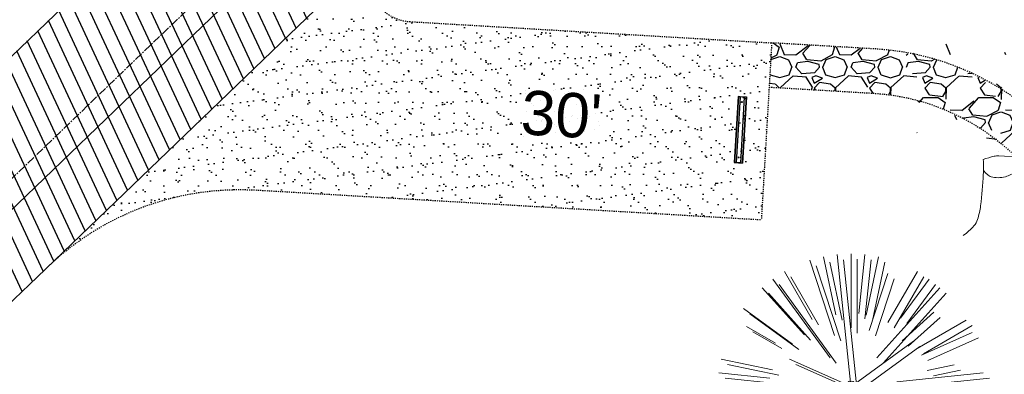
# Model space of a CAD drawing. Header units: feet. Extents: x 1134296 to 1140710, y 647902 to 649877.
# Tile 50 of 66: x 1134716 to 1134805, y 649142 to 649174. Entities that reach past the tile are written whole.
import ezdxf
from ezdxf.lldxf.tags import DXFTag

# ---------------------------------------------------------------- set-up
doc = ezdxf.new("R2010")
doc.units = ezdxf.units.FT
doc.header["$MEASUREMENT"] = 0
doc.linetypes.add('CENTER2', pattern=[1.125, 0.75, -0.125, 0.125, -0.125])
doc.linetypes.add('RAD', pattern=[0.13, 0.08, -0.05])
for name, color, linetype in [('C-CAMPSITE-PADS', 6, 'Continuous'), ('C-PRKG-ASPH', 5, 'Continuous'), ('C-PRKG-GRVL', 8, 'Continuous'), ('C-PRKG-WHEL-STOP', 5, 'Continuous'), ('C-ROAD-ASPHALT', 1, 'Continuous'), ('C-ROAD-CNTR', 1, 'CENTER2'), ('C-ROAD-GRVL', 1, 'RAD'), ('C-SWLK-GRVL', 5, 'RAD'), ('C-SWLK-GRVL-PATT', 8, 'Continuous'), ('C-UTIL-WATER-MEP', 7, 'WATER (.5x)'), ('G-TEXT-ST02', 2, 'Continuous'), ('G-XREF', 7, 'Continuous')]:
    doc.layers.add(name, color=color, linetype=linetype)
doc.layers.add('V-SITE-VEGE', color=8, linetype='Continuous', lineweight=18)
doc.styles.add('Arial', font='arial.ttf', dxfattribs={"height": 180})
doc.styles.get("Standard").update_dxf_attribs({"font": 'arial.ttf'})
tags = doc.linetypes.add('WATER (.5x)', pattern='A,0.75,-0.2,["W",Standard,S=0.08,R=0,X=-0.1,Y=-0.04],-0.05', length=1).pattern_tags.tags
tags[6] = DXFTag(74, 10)
pattern_1 = [(37.50000000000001, (0, 0), (-0.06299335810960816, 1.926823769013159), [0, -1.52, 0, -1.7, 0, -1.625]), (7.499999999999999, (0, 0), (1.769776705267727, 2.82214606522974), [0, -0.82, 0, -1.37, 0, -0.525]), (327.5, (-1.23, 0), (3.114141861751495, 0.005659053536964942), [0, -0.5, 0, -1.8, 0, -2.35]), (317.5, (-1.23, 0), (3.006126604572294, 0.8776755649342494), [0, -0.25, 0, -1.18, 0, -1.35])]

# ---------------------------------------------------------------- blocks, each defined once
blk = doc.blocks.new('V-SITE-VEGE-Stump')
for points in [[(-0.122905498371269, -0.01429599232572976, 0.05261256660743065), (-0.09863241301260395, 0.007697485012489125, 0.1061947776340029), (-0.09053039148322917, 0.02191696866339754, 0.04486152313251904), (-0.08374707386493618, 0.05273626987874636, 0.02007395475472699), (-0.07764030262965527, 0.1228815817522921, 0.01167487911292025), (-0.07732468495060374, 0.1363966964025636, 0.007866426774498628), (-0.07764030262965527, 0.1564565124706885)], [(-0.07764030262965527, 0.1564565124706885, -0.02766804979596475), (-0.05341885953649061, 0.1633605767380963, -0.0679781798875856), (-0.04316680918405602, 0.1642506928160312), (0.008593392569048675, 0.1616126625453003), (0.05395851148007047, 0.1590945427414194)], [(0.01506844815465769, 0.161253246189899, -0.08286378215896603), (0.008147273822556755, 0.1419669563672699, -0.1113242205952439), (-0.002098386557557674, 0.130555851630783, -0.03931328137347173), (-0.01592715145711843, 0.1222882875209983, -0.04919659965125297), (-0.02797848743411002, 0.1177254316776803, -0.06600187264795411), (-0.0446681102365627, 0.1155126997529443, -0.07018691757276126), (-0.06035359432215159, 0.1177254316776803, -0.1148593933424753), (-0.06850904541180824, 0.1222766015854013, -0.0759377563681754), (-0.07734269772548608, 0.1331671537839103)], [(0.05395851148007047, 0.1590945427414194, 0.004334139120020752), (0.05376627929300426, 0.1369184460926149, 0.00834373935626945), (0.05395851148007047, 0.1253997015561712), (0.05605689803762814, 0.07623641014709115, 0.04625247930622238), (0.06241632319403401, 0.03170819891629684, 0.06962485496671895), (0.07334360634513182, 0.00381048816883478, 0.1497246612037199), (0.07941695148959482, -0.001975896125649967, 0.05852299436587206), (0.09922370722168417, -0.009139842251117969)]]:
    blk.add_lwpolyline(points, format="xyb")
blk = doc.blocks.new('V-SITE-VEGE-Coniferious Tree 2')
at = {"color": 0, "linetype": 'ByBlock'}
for p, q in [((-0.0574950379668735, 0.2703678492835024), (-0.1039851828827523, 0.4890788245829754)), ((-0.0003172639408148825, 0.0025937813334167), (-0.05229705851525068, 0.4972664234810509)), ((-3.601054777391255e-05, 0.2219193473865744), (-3.601054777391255e-05, 0.5000060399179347)), ((0.02890183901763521, 0.2753366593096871), (0.05222503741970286, 0.4972664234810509)), ((0.0571938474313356, 0.2692740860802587), (0.1039131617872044, 0.4890788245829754)), ((-0.06264093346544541, 0.1926377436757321), (-0.1545378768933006, 0.4755369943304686)), ((-0.1460065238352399, 0.2528363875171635), (-0.2500390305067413, 0.4330260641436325)), ((0.06850648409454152, 0.2109817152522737), (0.1382469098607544, 0.425630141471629)), ((0.139142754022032, 0.2410654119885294), (0.2499670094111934, 0.4330260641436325)), ((-0.1756943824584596, 0.1950752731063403), (-0.3346129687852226, 0.3715878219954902)), ((-0.07913071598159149, 0.1088658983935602), (-0.2939353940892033, 0.4045257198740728)), ((0.09777767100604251, 0.108636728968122), (0.3345409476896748, 0.3715878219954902)), ((0.1868724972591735, 0.2572635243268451), (0.2938633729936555, 0.4045257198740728)), ((-0.2201011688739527, 0.1598873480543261), (-0.4045617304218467, 0.2938993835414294)), ((0.1919663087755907, 0.1728666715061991), (0.3115823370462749, 0.2805763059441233)), ((-0.2844040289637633, 0.1641894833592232), (-0.393144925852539, 0.2269610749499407)), ((0.2487690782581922, 0.143647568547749), (0.4329900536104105, 0.2500030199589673)), ((0.2658942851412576, 0.1183972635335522), (0.4567507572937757, 0.2033670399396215)), ((-0.0009318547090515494, -0.0006770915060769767), (0.2349564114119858, 0.1707208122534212)), ((-0.2961437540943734, 0.06292784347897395), (-0.4891148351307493, 0.1039491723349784)), ((-0.01992166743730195, 0.008854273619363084), (-0.2318825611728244, 0.1032199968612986)), ((0.2872695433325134, 0.06106323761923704), (0.3884790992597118, 0.08257391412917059)), ((-0.3060292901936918, 0.03215663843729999), (-0.4973024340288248, 0.05226104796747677)), ((0.173080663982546, 0.01818771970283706), (0.497230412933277, 0.05226104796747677)), ((0.3024988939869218, 0), (0.4999700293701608, 0)), ((-0.2182782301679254, -0.02292736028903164), (-0.4973024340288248, -0.05226104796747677)), ((-0.02300503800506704, -0.02554197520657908), (-0.2137781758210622, -0.2373882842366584)), ((0.01849546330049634, -0.008260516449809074), (0.2719985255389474, -0.1211160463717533)), ((-0.302185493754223, -0.0642195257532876), (-0.4891148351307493, -0.1039491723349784)), ((0.2936342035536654, -0.06241742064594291), (0.4274066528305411, -0.09084484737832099)), ((0.2891445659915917, -0.09395946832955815), (0.4755009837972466, -0.1545018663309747)), ((-0.2881436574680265, -0.1282723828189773), (-0.4568227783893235, -0.2033670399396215)), ((-0.1320480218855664, -0.1188660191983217), (-0.3716238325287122, -0.3345769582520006)), ((0.04781873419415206, -0.1473038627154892), (0.1192466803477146, -0.3671294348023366)), ((0.1143820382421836, -0.1271057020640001), (0.2718110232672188, -0.301920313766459)), ((0.2555295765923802, -0.1475434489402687), (0.4329900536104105, -0.2500030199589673)), ((-0.254528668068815, -0.1848980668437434), (-0.4045617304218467, -0.2938993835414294)), ((0.2253521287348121, -0.2029399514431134), (0.3715518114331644, -0.3345769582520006)), ((-0.1842986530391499, -0.2536176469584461), (-0.2766747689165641, -0.3807650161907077)), ((0.1131111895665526, -0.2541280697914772), (0.2033310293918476, -0.4567867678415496)), ((0.1688618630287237, -0.2324611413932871), (0.2938633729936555, -0.4045257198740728)), ((-0.1213812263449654, -0.2725449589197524), (-0.1855903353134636, -0.4167758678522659)), ((-0.09098502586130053, -0.2799408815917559), (-0.1545378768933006, -0.4755369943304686)), ((-0.02966136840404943, -0.2817638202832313), (-0.04434904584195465, -0.4216092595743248)), ((-3.601054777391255e-05, -0.2817638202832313), (-3.601054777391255e-05, -0.5000060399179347)), ((0.06104806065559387, -0.2873055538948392), (0.1039131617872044, -0.4890788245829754))]:
    blk.add_line(p, q, dxfattribs=at)
blk.add_circle((-3.601054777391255e-05, 0), 0.02083358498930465)
blk = doc.blocks.new('C_XBASE-PACTOLA_02403811')
at = {"layer": 'V-SITE-VEGE', "xscale": 40.31522404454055, "yscale": 40.31522404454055, "zscale": 40.31522404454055}
blk.add_blockref('V-SITE-VEGE-Stump', (1134806.56, 649155.39), dxfattribs=at)
at = {"layer": 'V-SITE-VEGE', "xscale": 23.99971008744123, "yscale": 23.99971008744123, "zscale": 23.99971008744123, "rotation": 8.537736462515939e-07}
for p in [(1134791.475, 649141.168), (1134792.044, 649140.685)]:
    blk.add_blockref('V-SITE-VEGE-Coniferious Tree 2', p, dxfattribs=at)
blk = doc.blocks.new('Wheel_Stop')
for points in [[(-36, 6.75), (36, 6.75)], [(-36, -2.25), (-36, 6.75)], [(-35.625, 4.5), (-36, 6.75)], [(-35.625, 0), (-36, -2.25)], [(-35.955, 6.48), (35.955, 6.48)], [(-35.625, 4.5), (-35.625, 0)], [(-35.625, 4.5), (35.625, 4.5)], [(-35.625, 0), (35.625, 0)], [(35.625, 4.5), (36, 6.75)], [(35.625, 4.5), (35.625, 0)], [(35.625, 0), (36, -2.25)], [(36, -2.25), (36, 6.75)], [(-36, -2.25), (36, -2.25)], [(-35.955, -1.98), (35.955, -1.98)]]:
    blk.add_lwpolyline(points)
for centre in [(-30, 2.25), (30, 2.25)]:
    blk.add_circle(centre, 0.5)
blk = doc.blocks.new('C_PBASE-PACTOLA_02403811')
at = {"layer": 'C-ROAD-ASPHALT'}
blk.add_lwpolyline([(1134916.811965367, 648653.2299950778), (1134952.321656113, 648718.215074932, 0.01915469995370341), (1134969.657277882, 648753.0477392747), (1135036.873309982, 648902.1641641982, 0.009218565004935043), (1135044.254367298, 648919.3790657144), (1135101.509820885, 649060.0203951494, 0.04927264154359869), (1135107.544114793, 649080.3791714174), (1135113.245677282, 649110.0761826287, 0.3025232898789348), (1135079.742163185, 649189.7952543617), (1135017.583038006, 649231.0012923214, 0.03670103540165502), (1134952.658282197, 649267.4907225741), (1134930.361796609, 649277.95101182, 0.265468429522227), (1134828.518541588, 649269.7547374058), (1134807.494103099, 649255.3935736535, 0.04164346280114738), (1134780.654611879, 649233.5777859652), (1134706.829601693, 649162.5981949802, 0.05765878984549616), (1134625.196538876, 649063.6602364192, -0.5722564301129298), (1134616.582948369, 649064.0343807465), (1134601.857481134, 649091.7855040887)], format="xyb", dxfattribs=at)
blk.add_lwpolyline([(1134609.502741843, 649004.1715281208, -0.08481675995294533), (1134717.918854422, 649151.0643979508), (1134791.743864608, 649222.0439889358, -0.04164346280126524), (1134816.518779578, 649242.1816391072), (1134837.543218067, 649256.5428028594, -0.2654684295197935), (1134923.566161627, 649263.4658695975), (1134945.862647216, 649253.0055803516, -0.03670103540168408), (1135008.742528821, 649217.6654234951), (1135070.901654, 649176.4593855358, -0.3025232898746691), (1135097.532652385, 649113.0929439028), (1135091.831089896, 649083.3959326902, -0.0492726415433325), (1135086.690765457, 649066.0532714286), (1135029.43531187, 648925.4119419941, -0.009218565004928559), (1135022.286728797, 648908.7392420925), (1134970.105907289, 648792.9779079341, 0.09466954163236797), (1134957.786175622, 648834.7349342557), (1134921.92741579, 648904.3472810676, 0.300313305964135), (1134722.086161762, 649016.5601342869), (1134632.500993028, 649010.1122188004, 0.09071439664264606)], format="xyb", close=True, dxfattribs=at)
at = {"layer": 'C-ROAD-CNTR', "flags": 128}
blk.add_lwpolyline([(1134682.815781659, 648422.2458494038), (1134669.21986276, 648425.8462855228, -0.1774687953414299), (1134620.150062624, 648460.1534391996), (1134616.502637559, 648465.3792168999, -0.1042089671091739), (1134576.197064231, 648560.2628234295), (1134558.554057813, 648650.0509356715, -0.01381007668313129), (1134553.979962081, 648677.2843639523), (1134544.902369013, 648742.2703875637, -0.09433329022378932), (1134550.434197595, 648854.3354307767), (1134558.997505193, 648889.7214101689, -0.1428635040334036), (1134712.374228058, 649156.8312964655), (1134786.199238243, 649227.8108874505, -0.04164346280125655), (1134812.006441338, 649248.7876063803), (1134833.030879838, 649263.1487701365, -0.2654684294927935), (1134926.96397912, 649270.7084407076), (1134949.260464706, 649260.2481514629, -0.03670103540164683), (1135013.162783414, 649224.3333579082), (1135075.321908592, 649183.1273199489, -0.3025232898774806), (1135105.389164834, 649111.5845632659), (1135099.687602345, 649081.8875520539, -0.04927264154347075), (1135094.100293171, 649063.036833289), (1135036.844839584, 648922.3955038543, -0.009218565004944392), (1135029.58001939, 648905.4517031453), (1134962.363987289, 648756.3352782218, -0.01915469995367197), (1134945.301367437, 648722.0511597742), (1134909.791676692, 648657.06607992, -0.111236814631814), (1134866.238656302, 648607.5744966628), (1134762.181369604, 648532.0907847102, 0.3229446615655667), (1134716.395894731, 648393.2215671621), (1134719.721086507, 648382.7059234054, -0.1714240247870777), (1134715.287797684, 648249.5554414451), (1134707.163513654, 648228.7837741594, -0.02272318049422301), (1134688.713657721, 648187.2766264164, 0.05045028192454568), (1134653.344169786, 648094.1277041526)], format="xyb", dxfattribs=at)
at = {"layer": 'C-ROAD-GRVL'}
for p, q in [((1134751.614300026, 649174.1446780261), (1134784.307916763, 649172.2237607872)), ((1134784.307916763, 649172.2237607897), (1134783.36945342, 649156.2513067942))]:
    blk.add_line(p, q, dxfattribs=at)
at = {"layer": 'C-ROAD-GRVL', "flags": 128}
for points in [[(1134749.076602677, 649181.0212407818, 0.6541521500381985), (1134751.614300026, 649174.1446780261)], [(1134718.892045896, 649152.0000799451, -0.2090786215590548), (1134737.685352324, 649158.9354814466), (1134783.369453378, 649156.2513067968)]]:
    blk.add_lwpolyline(points, format="xyb", dxfattribs=at)
at = {"layer": 'C-SWLK-GRVL', "flags": 128}
for points in [[(1134816.126205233, 649156.1002824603), (1134811.334702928, 649162.3358487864, 0.2175701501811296), (1134793.711921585, 649171.6712274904), (1134784.307916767, 649172.2237608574)], [(1134784.073300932, 649168.2306473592), (1134793.47730575, 649167.6781139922, -0.217570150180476), (1134808.162956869, 649159.898631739), (1134812.954459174, 649153.6630654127)]]:
    blk.add_lwpolyline(points, format="xyb", dxfattribs=at)
at = {"layer": 'C-UTIL-WATER-MEP', "flags": 128}
blk.add_lwpolyline([(1134713.292159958, 648416.2441137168), (1134669.731849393, 648427.7796426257, -0.1774687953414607), (1134621.79009064, 648461.2981261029), (1134618.142665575, 648466.5239038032, -0.1042089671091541), (1134578.159536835, 648560.6484414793), (1134560.516530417, 648650.4365537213, -0.01381007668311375), (1134555.960731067, 648677.5610482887), (1134546.883138, 648742.5470719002, -0.09433329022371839), (1134552.378087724, 648853.8650148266), (1134560.941395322, 648889.2509942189, -0.1428635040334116), (1134713.760384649, 649155.3895718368), (1134787.585394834, 649226.3691628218, -0.04164346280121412), (1134813.134525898, 649247.1361145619), (1134834.158964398, 649261.4972783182, -0.2654684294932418), (1134926.114524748, 649268.8977979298), (1134948.411010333, 649258.437508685, -0.03670103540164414), (1135012.057719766, 649222.6663743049), (1135074.216844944, 649181.4603363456, -0.302523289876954), (1135103.425036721, 649111.961658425), (1135097.723474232, 649082.264647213, -0.04927264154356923), (1135092.247911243, 649063.7909428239), (1135034.992457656, 648923.1496133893, -0.009218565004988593), (1135027.756696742, 648906.273587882), (1134960.540664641, 648757.1571629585, -0.01915469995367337), (1134943.546295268, 648723.0101809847), (1134908.036604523, 648658.0251011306, -0.1112368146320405), (1134865.064291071, 648609.1934056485), (1134761.007004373, 648533.7096936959, 0.1574684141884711), (1134714.965670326, 648470.6755079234, 0.1574684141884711)], format="xyb", dxfattribs=at)
at = {"layer": 'C-PRKG-WHEL-STOP', "xscale": 0.08333333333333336, "yscale": 0.08333333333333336, "zscale": 0.08333333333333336, "rotation": 266.6374455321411}
blk.add_blockref('Wheel_Stop', (1134781.280596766, 649164.3878345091), dxfattribs=at)
at = {"layer": 'C-CAMPSITE-PADS', "insert": (1134761.788335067, 649167.968143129), "char_height": 4, "attachment_point": 1, "rotation": 356.59368385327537, "style": 'Arial'}
blk.add_mtext_dynamic_manual_height_columns("30'", width=0.889023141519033, gutter_width=1, heights=[0], dxfattribs=at)
blk = doc.blocks.new('C_PHTCH-PACTOLA_02403811')
at = {"layer": 'C-PRKG-ASPH'}
h = blk.add_hatch(dxfattribs=at)
h.set_pattern_fill('ANSI31', color=256, scale=10, angle=70)
h.set_pattern_definition([(115, (0, 0), (-1.132884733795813, -0.5282728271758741), [])])
edge = h.paths.add_edge_path(flags=16)
edge.add_arc((1135093.567290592, 648760.3570235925), 541.9999999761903, 143.5703577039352, 153.2664360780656, ccw=False)
edge.add_arc((1135093.567290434, 648760.3570237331), 541.9999997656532, 133.8742793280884, 143.5703577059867, ccw=False)
edge.add_line((1134717.918854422, 649151.0643979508), (1134791.743864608, 649222.0439889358))
edge.add_arc((1134924.814897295, 649083.6384245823), 191.9999999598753, 124.33581191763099, 133.8742793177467, ccw=False)
edge.add_line((1134816.518779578, 649242.1816391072), (1134837.543218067, 649256.5428028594))
edge.add_arc((1134886.614896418, 649184.7029087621), 87.00000000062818, 64.86660358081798, 124.33581191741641, ccw=False)
edge.add_line((1134923.566161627, 649263.4658695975), (1134945.862647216, 649253.0055803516))
edge.add_arc((1134736.896871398, 648807.5874571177), 491.9999999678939, 56.45911934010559, 64.86660355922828, ccw=False)
edge.add_line((1135008.742528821, 649217.6654234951), (1135070.901654, 649176.4593855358))
edge.add_arc((1135036.644680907, 649124.7828938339), 62.00000000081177, -10.868034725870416, 56.45911933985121, ccw=False)
edge.add_line((1135097.532652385, 649113.0929439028), (1135091.831089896, 649083.3959326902))
edge.add_arc((1135001.481196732, 649100.7423100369), 92.00000001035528, 337.8486329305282, 349.13196525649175, ccw=False)
edge.add_line((1135086.690765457, 649066.0532714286), (1135029.43531187, 648925.4119419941))
edge.add_arc((1134573.749357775, 649110.9228871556), 491.9999995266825, 335.73595333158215, 337.84863296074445, ccw=False)
edge.add_line((1135022.286728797, 648908.7392420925), (1134970.105907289, 648792.9779079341))
edge.add_line((1134970.105907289, 648792.9779079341), (1134955.070696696, 648759.622817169))
edge.add_arc((1134506.533324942, 648961.8064625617), 492.0000003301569, 331.3465562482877, 335.7359533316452, ccw=False)
edge.add_line((1134938.281078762, 648725.8872446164), (1134902.771388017, 648660.9021647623))
edge.add_arc((1134778.161263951, 648728.9926705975), 142.0000000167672, 305.95733191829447, 331.34655630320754, ccw=False)
edge.add_line((1134861.541195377, 648614.0501326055), (1134757.483908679, 648538.5664206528))
edge.add_arc((1134835.579196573, 648430.9089730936), 133.0000000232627, 125.9573319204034, 166.4171722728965)
edge.add_arc((1134672.277915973, 648470.363906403), 35.00000000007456, 244.10855969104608, 346.41717227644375, ccw=False)
edge.add_arc((1134691.461854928, 648509.9128519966), 78.95614352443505, 214.9055155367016, 244.1168481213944, ccw=False)
edge.add_line((1134626.710174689, 648464.732186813), (1134623.062749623, 648469.9579645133))
edge.add_arc((1134821.506139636, 648608.4650796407), 241.9999999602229, 191.1167612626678, 214.9138039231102, ccw=False)
edge.add_line((1134584.046954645, 648561.8052956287), (1134566.403948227, 648651.5934078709))
edge.add_arc((1135049.172208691, 648746.4554480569), 491.9999999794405, 187.9519260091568, 191.1167612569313, ccw=False)
edge.add_line((1134561.903038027, 648678.391101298), (1134552.825444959, 648743.3771249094))
edge.add_arc((1134842.017716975, 648783.7730382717), 292.0000000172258, 166.3961174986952, 187.9519260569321, ccw=False)
edge.add_line((1134558.209758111, 648852.4537669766), (1134566.77306571, 648887.8397463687))
edge.add_arc((1135093.567290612, 648760.357023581), 542.0000000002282, 158.0478401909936, 166.396117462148, ccw=False)
edge.add_arc((1135093.567290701, 648760.357023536), 542.0000000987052, 153.2664360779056, 158.0478401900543, ccw=False)
edge = h.paths.add_edge_path()
edge.add_line((1134664.934415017, 648091.0186503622), (1134641.753924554, 648097.236757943))
edge.add_arc((1135131.441785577, 647965.8792352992), 506.9999999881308, 154.1154939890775, 164.9840567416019, ccw=False)
edge.add_arc((1135131.44177555, 647965.8792402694), 506.9999887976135, 153.4314984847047, 154.115493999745, ccw=False)
edge.add_arc((1134241.513528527, 648410.9103548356), 488.0000000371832, 333.4314984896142, 338.6383717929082)
edge.add_line((1134695.987914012, 648233.1548120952), (1134704.112198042, 648253.9264793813))
edge.add_arc((1134529.027803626, 648322.4060737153), 188.0000000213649, 338.6383717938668, 377.1954705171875)
edge.add_arc((1134651.306425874, 648360.2470375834), 60.00000000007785, 17.1954705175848, 74.97265706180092)
edge.add_line((1134666.863224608, 648418.1951696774), (1134661.500576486, 648419.8056636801))
edge.add_arc((1134691.489318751, 648509.9450223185), 94.99699278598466, 223.9418846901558, 251.5980721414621, ccw=False)
edge.add_arc((1134691.535842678, 648509.9839590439), 95.05751145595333, 214.9165962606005, 223.9393241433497, ccw=False)
edge.add_line((1134613.590003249, 648455.5746160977), (1134609.942525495, 648460.8004692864))
edge.add_arc((1134821.506139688, 648608.4650796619), 258.0000000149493, 191.1167612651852, 214.9138039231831, ccw=False)
edge.add_line((1134568.347173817, 648558.7203512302), (1134550.704167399, 648648.5084634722))
edge.add_arc((1135049.172208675, 648746.4554480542), 507.9999999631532, 187.9519260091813, 191.1167612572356, ccw=False)
edge.add_line((1134546.056886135, 648676.177626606), (1134536.979293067, 648741.163650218))
edge.add_arc((1134842.01771694, 648783.7730382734), 307.9999999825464, 166.3961174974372, 187.9519260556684, ccw=False)
edge.add_line((1134542.658637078, 648856.2170945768), (1134551.221944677, 648891.6030739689))
edge.add_arc((1135093.567290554, 648760.3570237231), 557.9999999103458, 163.9213237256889, 166.3961174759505, ccw=False)
edge.add_arc((1134538.177323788, 648920.4382053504), 19.99999999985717, 343.9213237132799, 402.7699397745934)
edge.add_line((1134552.859048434, 648934.0193305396), (1134533.446357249, 648955.005204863))
edge.add_arc((1135093.567290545, 648760.3570234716), 592.9783928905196, 146.0187423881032, 160.8370986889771, ccw=False)
edge.add_line((1134601.857481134, 649091.7855040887), (1134616.582948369, 649064.0343807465))
edge.add_arc((1134620.999668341, 649066.3780071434), 5.000000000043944, 207.9515834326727, 327.0740857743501)
edge.add_arc((1135093.567290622, 648760.3570235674), 558.0000000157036, 133.8742793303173, 147.0740857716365, ccw=False)
edge.add_line((1134706.829601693, 649162.5981949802), (1134780.654611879, 649233.5777859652))
edge.add_arc((1134924.814897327, 649083.6384245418), 208.0000000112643, 124.3358119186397, 133.8742793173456, ccw=False)
edge.add_line((1134807.494103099, 649255.3935736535), (1134828.518541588, 649269.7547374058))
edge.add_arc((1134886.614896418, 649184.7029087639), 102.9999999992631, 64.86660357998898, 124.33581191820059, ccw=False)
edge.add_line((1134930.361796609, 649277.9510118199), (1134952.658282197, 649267.4907225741))
edge.add_arc((1134736.896871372, 648807.5874570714), 508.0000000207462, 56.4591193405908, 64.86660355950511, ccw=False)
edge.add_line((1135017.583038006, 649231.0012923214), (1135079.742163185, 649189.7952543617))
edge.add_arc((1135036.644680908, 649124.782893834), 77.99999999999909, -10.868034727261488, 56.45911934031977, ccw=False)
edge.add_line((1135113.245677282, 649110.0761826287), (1135107.544114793, 649080.3791714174))
edge.add_arc((1135001.481196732, 649100.7423100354), 108.0000000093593, 337.84863293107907, 349.131965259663, ccw=False)
edge.add_line((1135101.509820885, 649060.0203951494), (1135044.254367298, 648919.3790657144))
edge.add_arc((1134573.749357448, 649110.9228872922), 507.9999998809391, 335.7359533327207, 337.84863295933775, ccw=False)
edge.add_line((1135036.873309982, 648902.1641641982), (1134969.657277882, 648753.0477392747))
edge.add_arc((1134506.53332524, 648961.8064624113), 507.9999999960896, 331.346556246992, 335.73595333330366, ccw=False)
edge.add_line((1134952.321656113, 648718.215074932), (1134916.811965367, 648653.2299950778))
edge.add_arc((1134778.161263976, 648728.9926705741), 157.9999999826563, 305.9573319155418, 331.3465563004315, ccw=False)
edge.add_line((1134870.936117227, 648601.0988607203), (1134766.878830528, 648525.6151487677))
edge.add_arc((1134835.579196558, 648430.9089731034), 117.0000000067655, 125.9573319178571, 162.264860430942)
edge.add_arc((1134752.713885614, 648457.4106757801), 29.99999999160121, 162.264860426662, 196.8024120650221)
edge.add_arc((1134835.579196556, 648430.9089731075), 113.0000000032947, 170.9217318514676, 197.5476736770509)
edge.add_line((1134727.837491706, 648396.8395581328), (1134731.162683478, 648386.3239143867))
edge.add_arc((1134529.027802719, 648322.4060734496), 212.0000009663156, 11.340079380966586, 17.54767372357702, ccw=False)
edge.add_arc((1134529.055568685, 648322.403813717), 211.9732215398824, -20.64909134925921, 11.342153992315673, ccw=False)
edge.add_arc((1134759.869013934, 648235.3149369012), 34.72371615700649, 159.1871917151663, 239.4135572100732)
edge.add_line((1134742.200276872, 648205.422593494), (1134709.513, 648185.696))
edge.add_line((1134709.513, 648185.696), (1134698.996135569, 648181.0065459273))
edge.add_arc((1135131.441785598, 647965.8792352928), 483.0000000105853, 153.5511843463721, 164.9840567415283)
at = {"layer": 'C-PRKG-GRVL'}
h = blk.add_hatch(dxfattribs=at)
h.set_pattern_fill('AR-SAND', color=256)
h.set_pattern_definition(pattern_1)
edge = h.paths.add_edge_path()
edge.add_arc((1134751.848915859, 649178.1377915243), 3.999999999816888, 133.8742793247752, 266.63744583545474, ccw=False)
edge.add_line((1134749.076602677, 649181.0212407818), (1134718.892045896, 649152.0000799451))
edge.add_arc((1134736.219003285, 649133.9785220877), 24.99999999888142, 86.63744564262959, 133.8742793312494, ccw=False)
edge.add_line((1134737.685352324, 649158.9354814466), (1134783.36945342, 649156.2513067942))
edge.add_line((1134783.36945342, 649156.2513067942), (1134784.307916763, 649172.2237607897))
edge.add_line((1134784.307916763, 649172.2237607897), (1134751.614300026, 649174.1446780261))
h = blk.add_hatch(dxfattribs=at)
h.set_pattern_fill('AR-SAND', color=256)
h.set_pattern_definition(pattern_1)
edge = h.paths.add_edge_path()
edge.add_line((1134701.908788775, 649121.084517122), (1134744.36087496, 649118.5902398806))
edge.add_line((1134744.36087496, 649118.5902398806), (1134745.299338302, 649134.5626938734))
edge.add_line((1134745.299338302, 649134.5626938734), (1134712.605721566, 649136.4836111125))
edge.add_arc((1134712.840337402, 649140.4767246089), 3.999999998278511, 135.045729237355, 266.637445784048, ccw=False)
edge.add_arc((1135093.567295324, 648760.357019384), 542.0000063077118, 135.0457293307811, 139.4991410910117)
edge.add_arc((1134700.442439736, 649096.1275577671), 24.99999999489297, 86.63744564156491, 139.4991411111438, ccw=False)
at = {"layer": 'C-SWLK-GRVL-PATT'}
h = blk.add_hatch(dxfattribs=at)
h.set_pattern_fill('GRAVEL', color=256, scale=5)
h.set_pattern_definition([(228.012787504, (3.6, 5), (-40.00000000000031, -45.00000000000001), [0.67268, -66.5954402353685]), (184.969740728, (3.15, 4.5), (59.99999999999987, 5.000000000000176), [1.15434, -114.27962380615]), (132.510447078, (2, 4.4), (50.00000000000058, -54.99999999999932), [0.8139400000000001, -80.5801629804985]), (267.273689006, (0.05, 3.15), (5.000000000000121, 100.0000000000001), [1.05119, -104.067790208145]), (292.833654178, (0, 2.1), (-24.99999999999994, 60.00000000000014), [1.030775, -102.0468656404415]), (357.273689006, (0.4, 1.15), (-100.0000000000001, 5.000000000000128), [1.05119, -104.067790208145]), (37.6942404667, (1.45, 1.1), (-64.99999999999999, -49.99999999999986), [1.390145, -137.62424274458]), (72.2553283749, (2.55, 1.95), (35.00000000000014, 110), [1.31244, -129.9316074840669]), (121.429565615, (2.95, 3.2), (-40.0000000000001, 64.99999999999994), [1.05475, -104.420365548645]), (175.236358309, (2.4, 4.1), (54.99999999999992, -5.00000000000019), [1.20416, -59.0038128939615]), (222.397437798, (1.2, 4.2), (-59.99999999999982, -54.99999999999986), [1.55724, -154.1668750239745]), (138.814074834, (5, 3.1), (-35.00000000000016, 30), [0.5315049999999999, -52.61922406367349]), (171.46923439, (4.600000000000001, 3.45), (64.99999999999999, -9.999999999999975), [1.011185, -100.107557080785]), (225, (3.6, 3.6), (-5.551115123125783e-16, -4.999999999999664), [0.707105, -6.3639628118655]), (203.198590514, (3.25, 4.2), (24.99999999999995, 9.999999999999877), [0.38079, -37.6980755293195]), (291.801409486, (2.9, 4.050000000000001), (-4.99999999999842, 15.00000000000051), [0.538515, -26.3873090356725]), (30.96375653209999, (3.1, 3.55), (15.00000000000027, 9.999999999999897), [0.874645, -28.2801144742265]), (161.565051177, (3.85, 4), (10.00000000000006, -4.999999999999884), [0.632455, -15.178933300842]), (16.389540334, (0, 4.050000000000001), (49.99999999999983, 15.00000000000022), [0.886, -87.714225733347]), (70.3461759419, (0.8500000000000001, 4.3), (-20.0000000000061, -55.00000000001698), [0.7433049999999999, -73.58703873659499]), (293.198590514, (3.85, 5), (-9.999999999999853, 24.99999999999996), [0.761575, -37.3172905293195]), (343.610459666, (4.149999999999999, 4.3), (-49.99999999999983, 15.00000000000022), [0.8859999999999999, -87.71422573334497]), (339.44395478, (0, 0.95), (-25.00000000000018, 10.00000000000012), [0.8543999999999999, -41.86561872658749]), (294.775140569, (0.8, 0.65), (-25.00000000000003, 55.00000000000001), [0.71589, -70.87321531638]), (66.8014094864, (3.9, 0), (9.999999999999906, 24.99999999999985), [0.761575, -37.3172905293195]), (17.3540246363, (4.2, 0.7000000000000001), (-64.99999999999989, -19.99999999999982), [0.838155, -82.97711807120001]), (69.44395478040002, (1.45, 0), (-10.00000000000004, -24.99999999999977), [0.4272, -42.29281872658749]), (101.309932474, (3.6, 0), (-4.999999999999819, 20.00000000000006), [0.25495, -25.240147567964]), (165.963756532, (3.55, 0.25), (14.99999999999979, -5.000000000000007), [1.030775, -19.5847531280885]), (186.009005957, (2.55, 0.5), (50.00000000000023, 4.999999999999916), [0.9552499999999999, -94.56961587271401]), (303.690067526, (3.1, 3.1), (-4.999999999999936, 9.999999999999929), [0.7211099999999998, -17.30664637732]), (353.157226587, (3.5, 2.5), (85.00000000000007, -10.00000000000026), [1.25897, -124.6378131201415]), (60.9453959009, (4.75, 2.35), (-19.99999999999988, -34.99999999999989), [0.51478, -50.963370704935]), (90, (5, 2.8), (-4.999999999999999, 5), [0.3, -4.699999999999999]), (120.256437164, (2.45, 0.65), (20.00000000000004, -35.00000000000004), [0.69462, -68.76759994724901]), (48.01278750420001, (2.1, 1.25), (40, 44.99999999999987), [1.34536, -65.92276023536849]), (0, (3, 2.25), (5, 5), [1.3, -3.7]), (325.3048464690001, (4.3, 2.25), (50.0000000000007, -34.99999999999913), [0.7905699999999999, -78.26637150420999]), (254.054604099, (4.95, 1.8), (-5.000000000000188, -20.00000000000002), [0.72801, -35.6725394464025]), (207.645975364, (4.75, 1.1), (-94.99999999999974, -50.00000000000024), [1.185325, -117.347370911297]), (175.42607874, (3.7, 0.55), (-64.99999999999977, 5.000000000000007), [1.253995, -124.1453670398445])])
edge = h.paths.add_edge_path()
edge.add_line((1134784.307916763, 649172.2237607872), (1134793.711921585, 649171.6712274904))
edge.add_arc((1134792.304226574, 649147.712546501), 24.00000000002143, 37.53921355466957, 86.63744579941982, ccw=False)
edge.add_line((1134811.334702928, 649162.3358487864), (1134816.126205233, 649156.1002824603))
edge.add_line((1134816.126205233, 649156.1002824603), (1134812.954459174, 649153.6630654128))
edge.add_line((1134812.954459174, 649153.6630654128), (1134808.162956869, 649159.898631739))
edge.add_arc((1134792.304226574, 649147.7125465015), 19.99999999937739, 37.5392135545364, 86.63744580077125)
edge.add_line((1134793.47730575, 649167.6781139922), (1134784.073300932, 649168.2306473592))
edge.add_line((1134784.073300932, 649168.2306473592), (1134784.307916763, 649172.2237607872))

msp = doc.modelspace()

# ---------------------------------------------------------------- block references
at = {"layer": 'G-TEXT-ST02'}
msp.add_blockref('C_PHTCH-PACTOLA_02403811', (0, 0), dxfattribs=at)

# ---------------------------------------------------------------- next in the draw order: block references
at = {"layer": 'G-XREF'}
msp.add_blockref('C_XBASE-PACTOLA_02403811', (0, 0), dxfattribs=at)

# ---------------------------------------------------------------- next in the draw order: block references
msp.add_blockref('C_PBASE-PACTOLA_02403811', (0, 0), dxfattribs=at)

doc.saveas('drawing.dxf')
